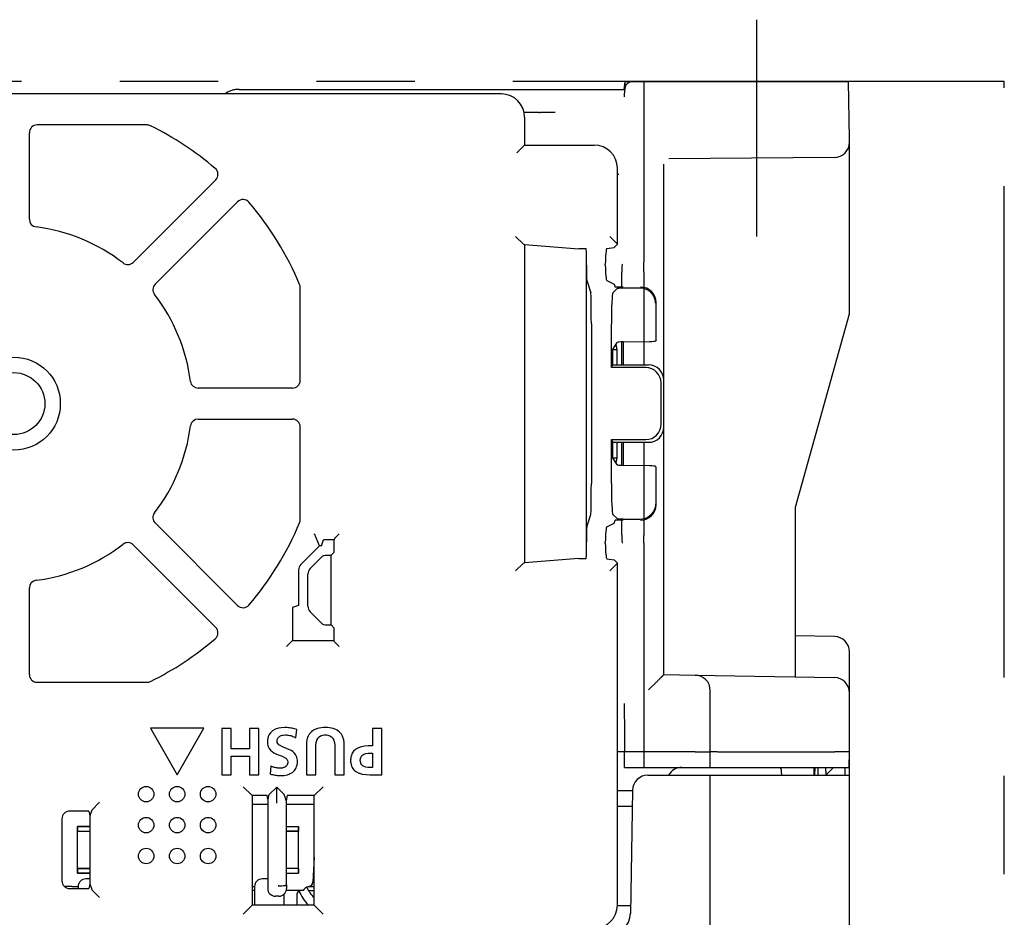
# Model space of a CAD drawing. Header units: millimetres. Extents: x 35 to 906, y -220 to 647.
# Tile 30 of 35: x 369 to 433, y 589 to 647. Entities that reach past the tile are written whole.
import ezdxf

# ---------------------------------------------------------------- set-up
doc = ezdxf.new("R2010")
doc.units = ezdxf.units.MM
doc.linetypes.add('PHANTOMX2', pattern=[127, 63.5, -12.7, 12.7, -12.7, 12.7, -12.7])
for name, color, linetype in [('10', 3, 'CONTINUOUS'), ('12', 7, 'CONTINUOUS'), ('18', 1, 'PHANTOMX2')]:
    doc.layers.add(name, color=color, linetype=linetype)

msp = doc.modelspace()

# ---------------------------------------------------------------- linework, layer by layer
at = {"layer": '10'}
for p, q in [((407.959, 642.574), (408.015, 643.074)), ((407.98, 642.082), (408.015, 643.074)), ((408.015, 643.074), (422.45, 643.074)), ((409.215, 643.074), (409.215, 632.431)), ((422.515, 639.374), (422.45, 643.074)), ((400.015, 642.274), (337.015, 642.274)), ((383.068, 642.574), (407.997, 642.574)), ((401.936, 641.074), (401.484, 641.074)), ((401.515, 640.774), (401.515, 638.974)), ((402.436, 641.074), (402.495, 641.074)), ((377.117, 640.274), (370.015, 640.274)), ((369.515, 634.179), (369.515, 639.774)), ((401.014, 638.473), (401.515, 638.974)), ((401.515, 638.974), (406.015, 638.974)), ((422.515, 628.074), (422.515, 639.374)), ((421.524, 638.17), (410.846, 638.076)), ((410.515, 604.773), (410.515, 637.745)), ((407.515, 632.579), (407.515, 637.474)), ((381.556, 636.729), (376.226, 631.399)), ((377.64, 629.985), (382.97, 635.315)), ((401.435, 632.58), (400.936, 633.079)), ((407.513, 632.58), (407.014, 633.079)), ((401.436, 632.579), (401.515, 632.553)), ((401.515, 632.553), (401.515, 611.994)), ((401.515, 632.553), (405.015, 632.274)), ((407.515, 632.579), (407.301, 632.365)), ((407.514, 632.579), (407.515, 632.579)), ((405.5, 632.274), (405.015, 632.274)), ((406.839, 632.291), (407.301, 632.365)), ((405.515, 613.256), (405.515, 631.291)), ((406.732, 631.223), (406.732, 631.291)), ((407.814, 631.27), (407.866, 631.271)), ((409.215, 631.29), (409.215, 631.414)), ((407.805, 629.802), (407.805, 630.77)), ((409.215, 630.791), (409.215, 624.774)), ((405.531, 630.224), (405.796, 629.43)), ((406.835, 630.224), (407.301, 629.999)), ((407.301, 629.999), (407.366, 629.802)), ((387.015, 623.774), (387.015, 629.774)), ((407.494, 629.703), (407.221, 629.43)), ((407.875, 629.802), (407.366, 629.802)), ((408.953, 629.738), (407.896, 629.727)), ((410.015, 626.386), (410.015, 628.803)), ((419.015, 615.574), (422.515, 628.074)), ((405.829, 627.432), (405.829, 617.115)), ((407.122, 624.599), (407.122, 627.432)), ((407.227, 625.774), (407.494, 626.221)), ((407.489, 625.774), (407.423, 626.102)), ((407.805, 624.774), (407.805, 626.259)), ((407.875, 626.261), (407.875, 624.774)), ((407.896, 626.261), (409.581, 626.291)), ((410.015, 626.386), (409.982, 626.331)), ((407.227, 624.774), (407.227, 625.774)), ((407.227, 625.774), (407.489, 625.774)), ((407.489, 624.774), (407.489, 625.774)), ((407.122, 624.599), (407.227, 624.774)), ((409.344, 624.599), (407.122, 624.599)), ((407.227, 624.774), (409.519, 624.774)), ((410.34, 620.945), (410.34, 623.602)), ((386.515, 623.274), (380.42, 623.274)), ((380.42, 621.274), (386.515, 621.274)), ((387.015, 614.774), (387.015, 620.774)), ((407.122, 617.115), (407.122, 619.949)), ((407.122, 619.949), (409.344, 619.949)), ((407.122, 619.949), (407.227, 619.774)), ((407.227, 618.774), (407.227, 619.774)), ((407.227, 619.774), (409.519, 619.774)), ((407.489, 618.774), (407.489, 619.774)), ((407.805, 618.288), (407.805, 619.774)), ((407.875, 619.774), (407.875, 618.286)), ((409.215, 619.774), (409.215, 613.756)), ((407.227, 618.774), (407.489, 618.774)), ((407.494, 618.326), (407.227, 618.774)), ((407.423, 618.445), (407.489, 618.774)), ((409.581, 618.256), (407.896, 618.286)), ((410.015, 618.161), (409.982, 618.216)), ((410.015, 615.744), (410.015, 618.161)), ((419.015, 604.625), (419.015, 615.574)), ((405.531, 614.323), (405.796, 615.118)), ((407.494, 614.844), (407.221, 615.118)), ((407.301, 614.548), (407.366, 614.745)), ((407.875, 614.745), (407.366, 614.745)), ((407.805, 613.777), (407.805, 614.745)), ((407.896, 614.82), (408.953, 614.809)), ((382.97, 609.232), (377.64, 614.562)), ((406.835, 614.323), (407.301, 614.548)), ((388.263, 613.08), (387.939, 613.863)), ((388.384, 613.08), (388.515, 613.474)), ((389.211, 613.474), (388.515, 613.474)), ((389.241, 613.563), (389.211, 613.474)), ((389.211, 612.67), (389.211, 613.474)), ((389.241, 613.563), (389.541, 613.863)), ((376.226, 613.148), (381.556, 607.818)), ((388.263, 613.08), (387.054, 611.871)), ((388.384, 613.08), (388.263, 613.08)), ((406.732, 613.256), (406.732, 613.325)), ((407.866, 613.276), (407.814, 613.277)), ((409.215, 613.257), (409.215, 613.133)), ((388.368, 612.327), (387.661, 611.62)), ((388.722, 612.474), (389.015, 612.474)), ((389.015, 612.474), (389.211, 612.67)), ((389.015, 607.974), (389.015, 612.474)), ((405.015, 612.274), (401.515, 611.994)), ((405.015, 612.274), (405.5, 612.274)), ((406.839, 612.256), (407.301, 612.182)), ((407.301, 612.182), (407.515, 611.968)), ((409.215, 612.133), (409.215, 598.774)), ((386.908, 611.518), (386.908, 609.242)), ((401.435, 611.967), (400.936, 611.468)), ((401.436, 611.968), (401.515, 611.994)), ((407.513, 611.967), (407.014, 611.468)), ((407.515, 611.968), (407.514, 611.968)), ((407.515, 589.873), (407.515, 611.968)), ((387.515, 609.181), (387.515, 611.266)), ((369.515, 604.773), (369.515, 610.368)), ((386.908, 609.242), (386.515, 609.111)), ((386.515, 609.111), (386.515, 606.974)), ((387.661, 608.827), (388.368, 608.12)), ((388.722, 607.974), (389.015, 607.974)), ((389.015, 607.974), (389.211, 607.777)), ((389.211, 606.974), (389.211, 607.777)), ((421.532, 607.23), (419.015, 607.274)), ((386.125, 606.584), (386.515, 606.974)), ((386.515, 606.974), (389.211, 606.974)), ((389.241, 606.884), (389.211, 606.974)), ((389.241, 606.884), (389.541, 606.584)), ((422.515, 497.874), (422.515, 606.23)), ((410.515, 604.774), (412.532, 604.738)), ((412.533, 604.738), (421.532, 604.581)), ((370.015, 604.274), (377.117, 604.274)), ((413.515, 599.774), (413.515, 603.738)), ((377.331, 601.298), (379.063, 598.297)), ((380.796, 601.298), (377.331, 601.298)), ((379.063, 598.297), (380.796, 601.298)), ((381.944, 601.297), (381.944, 598.298)), ((382.545, 601.297), (381.944, 601.297)), ((382.545, 599.982), (382.545, 601.297)), ((383.748, 601.297), (383.748, 599.982)), ((384.349, 601.297), (383.748, 601.297)), ((384.349, 598.298), (384.349, 601.297)), ((385.568, 601.293), (385.399, 601.235)), ((385.59, 601.299), (385.568, 601.293)), ((385.793, 601.335), (385.59, 601.299)), ((386.021, 601.348), (385.793, 601.335)), ((386.099, 601.347), (386.021, 601.348)), ((386.177, 601.344), (386.099, 601.347)), ((386.255, 601.338), (386.177, 601.344)), ((386.333, 601.33), (386.255, 601.338)), ((386.41, 601.319), (386.333, 601.33)), ((386.417, 601.318), (386.41, 601.319)), ((386.493, 601.303), (386.417, 601.318)), ((386.569, 601.287), (386.493, 601.303)), ((386.645, 601.268), (386.569, 601.287)), ((386.79, 601.232), (386.645, 601.268)), ((388.071, 601.268), (387.913, 601.201)), ((388.123, 601.284), (388.071, 601.268)), ((388.24, 601.312), (388.123, 601.284)), ((388.365, 601.332), (388.24, 601.312)), ((388.498, 601.344), (388.365, 601.332)), ((388.567, 601.347), (388.498, 601.344)), ((388.638, 601.348), (388.567, 601.347)), ((388.71, 601.347), (388.638, 601.348)), ((388.779, 601.344), (388.71, 601.347)), ((388.912, 601.332), (388.779, 601.344)), ((389.037, 601.312), (388.912, 601.332)), ((389.154, 601.284), (389.037, 601.312)), ((389.206, 601.268), (389.154, 601.284)), ((389.364, 601.201), (389.206, 601.268)), ((391.68, 601.297), (391.68, 600.158)), ((392.282, 601.297), (391.68, 601.297)), ((392.282, 598.298), (392.282, 601.297)), ((407.962, 601.409), (407.962, 599.773)), ((384.919, 600.669), (384.902, 600.56)), ((384.948, 600.769), (384.919, 600.669)), ((384.986, 600.861), (384.948, 600.769)), ((385.006, 600.897), (384.986, 600.861)), ((385.092, 601.017), (385.006, 600.897)), ((385.2, 601.118), (385.092, 601.017)), ((385.231, 601.141), (385.2, 601.118)), ((385.369, 601.221), (385.231, 601.141)), ((385.399, 601.235), (385.369, 601.221)), ((385.552, 600.625), (385.574, 600.664)), ((385.574, 600.664), (385.631, 600.73)), ((385.631, 600.73), (385.704, 600.784)), ((385.704, 600.784), (385.787, 600.825)), ((385.787, 600.825), (385.876, 600.853)), ((385.876, 600.853), (385.911, 600.861)), ((385.911, 600.861), (386.055, 600.876)), ((386.055, 600.876), (386.126, 600.874)), ((386.126, 600.874), (386.196, 600.867)), ((386.196, 600.867), (386.266, 600.857)), ((386.266, 600.857), (386.336, 600.843)), ((386.336, 600.843), (386.405, 600.825)), ((386.405, 600.825), (386.474, 600.804)), ((386.474, 600.804), (386.541, 600.78)), ((386.541, 600.78), (386.607, 600.753)), ((386.607, 600.753), (386.671, 600.723)), ((386.671, 600.723), (386.734, 600.691)), ((386.734, 600.691), (386.79, 601.232)), ((387.497, 600.73), (387.448, 600.561)), ((387.521, 600.788), (387.497, 600.73)), ((387.599, 600.926), (387.521, 600.788)), ((387.63, 600.969), (387.599, 600.926)), ((387.738, 601.082), (387.63, 600.969)), ((387.865, 601.174), (387.738, 601.082)), ((387.913, 601.201), (387.865, 601.174)), ((388.094, 600.53), (388.155, 600.644)), ((388.155, 600.644), (388.161, 600.654)), ((388.161, 600.654), (388.239, 600.743)), ((388.239, 600.743), (388.336, 600.81)), ((388.336, 600.81), (388.347, 600.815)), ((388.347, 600.815), (388.41, 600.841)), ((388.41, 600.841), (388.48, 600.86)), ((388.48, 600.86), (388.556, 600.872)), ((388.556, 600.872), (388.596, 600.875)), ((388.596, 600.875), (388.638, 600.876)), ((388.638, 600.876), (388.681, 600.875)), ((388.681, 600.875), (388.721, 600.872)), ((388.721, 600.872), (388.797, 600.86)), ((388.797, 600.86), (388.866, 600.841)), ((388.866, 600.841), (388.93, 600.815)), ((388.93, 600.815), (388.94, 600.81)), ((388.94, 600.81), (389.037, 600.743)), ((389.037, 600.743), (389.115, 600.654)), ((389.115, 600.654), (389.122, 600.644)), ((389.122, 600.644), (389.182, 600.53)), ((389.412, 601.174), (389.364, 601.201)), ((389.539, 601.082), (389.412, 601.174)), ((389.646, 600.969), (389.539, 601.082)), ((389.678, 600.926), (389.646, 600.969)), ((389.755, 600.788), (389.678, 600.926)), ((389.779, 600.73), (389.755, 600.788)), ((389.829, 600.561), (389.779, 600.73)), ((384.897, 600.502), (384.896, 600.442)), ((384.896, 600.442), (384.897, 600.395)), ((384.902, 600.56), (384.897, 600.502)), ((384.897, 600.395), (384.899, 600.351)), ((384.899, 600.351), (384.91, 600.267)), ((384.91, 600.267), (384.928, 600.19)), ((384.928, 600.19), (384.952, 600.118)), ((384.952, 600.118), (385.017, 599.993)), ((385.523, 600.514), (385.526, 600.538)), ((385.523, 600.489), (385.523, 600.514)), ((385.526, 600.438), (385.523, 600.489)), ((385.526, 600.538), (385.536, 600.583)), ((385.537, 600.391), (385.526, 600.438)), ((385.536, 600.583), (385.552, 600.625)), ((385.579, 600.309), (385.537, 600.391)), ((385.644, 600.24), (385.579, 600.309)), ((385.728, 600.18), (385.644, 600.24)), ((385.874, 600.107), (385.728, 600.18)), ((385.939, 600.08), (385.874, 600.107)), ((386.18, 599.983), (385.939, 600.08)), ((387.42, 600.365), (387.414, 600.214)), ((387.414, 600.214), (387.414, 598.298)), ((387.448, 600.561), (387.42, 600.365)), ((388.015, 600.029), (388.021, 600.192)), ((388.015, 598.298), (388.015, 600.029)), ((388.021, 600.192), (388.048, 600.377)), ((388.048, 600.377), (388.091, 600.522)), ((388.091, 600.522), (388.094, 600.53)), ((389.182, 600.53), (389.185, 600.522)), ((389.185, 600.522), (389.229, 600.377)), ((389.229, 600.377), (389.255, 600.192)), ((389.255, 600.192), (389.261, 600.029)), ((389.261, 600.029), (389.261, 598.298)), ((389.857, 600.365), (389.829, 600.561)), ((389.862, 600.214), (389.857, 600.365)), ((389.862, 598.298), (389.862, 600.214)), ((390.743, 600.025), (390.607, 599.944)), ((390.778, 600.041), (390.743, 600.025)), ((390.945, 600.1), (390.778, 600.041)), ((390.974, 600.108), (390.945, 600.1)), ((391.178, 600.145), (390.974, 600.108)), ((391.411, 600.158), (391.178, 600.145)), ((391.68, 600.158), (391.411, 600.158)), ((383.748, 599.982), (382.545, 599.982)), ((382.545, 598.298), (382.545, 599.51)), ((382.545, 599.51), (383.748, 599.51)), ((383.748, 599.51), (383.748, 598.298)), ((385.017, 599.993), (385.101, 599.887)), ((385.101, 599.887), (385.2, 599.798)), ((385.2, 599.798), (385.311, 599.724)), ((385.311, 599.724), (385.489, 599.634)), ((385.489, 599.634), (385.553, 599.607)), ((385.553, 599.607), (385.794, 599.513)), ((385.794, 599.513), (385.849, 599.491)), ((385.849, 599.491), (386.005, 599.418)), ((386.005, 599.418), (386.085, 599.366)), ((386.085, 599.366), (386.153, 599.3)), ((386.241, 599.957), (386.18, 599.983)), ((386.421, 599.867), (386.241, 599.957)), ((386.532, 599.794), (386.421, 599.867)), ((386.632, 599.707), (386.532, 599.794)), ((386.716, 599.604), (386.632, 599.707)), ((386.781, 599.48), (386.716, 599.604)), ((386.805, 599.41), (386.781, 599.48)), ((386.822, 599.334), (386.805, 599.41)), ((390.294, 599.447), (390.277, 599.331)), ((390.323, 599.553), (390.294, 599.447)), ((390.361, 599.649), (390.323, 599.553)), ((390.383, 599.692), (390.361, 599.649)), ((390.467, 599.814), (390.383, 599.692)), ((390.573, 599.918), (390.467, 599.814)), ((390.607, 599.944), (390.573, 599.918)), ((390.902, 599.301), (390.911, 599.358)), ((390.911, 599.358), (390.925, 599.409)), ((390.925, 599.409), (390.945, 599.456)), ((390.945, 599.456), (391, 599.533)), ((391, 599.533), (391.071, 599.593)), ((391.071, 599.593), (391.157, 599.636)), ((391.157, 599.636), (391.254, 599.665)), ((391.254, 599.665), (391.404, 599.684)), ((391.404, 599.684), (391.47, 599.686)), ((391.47, 599.686), (391.68, 599.686)), ((391.68, 599.686), (391.68, 598.771)), ((407.962, 599.773), (407.515, 599.773)), ((407.962, 599.773), (408.006, 599.773)), ((407.98, 598.774), (407.962, 599.773)), ((412.532, 599.774), (408.006, 599.773)), ((413.497, 598.774), (413.515, 599.774)), ((413.989, 599.774), (421.567, 599.774)), ((422.497, 598.774), (422.515, 599.774)), ((385.127, 598.848), (385.072, 598.354)), ((385.185, 598.825), (385.127, 598.848)), ((385.244, 598.803), (385.185, 598.825)), ((385.273, 598.794), (385.244, 598.803)), ((385.333, 598.776), (385.273, 598.794)), ((385.394, 598.76), (385.333, 598.776)), ((385.456, 598.747), (385.394, 598.76)), ((385.518, 598.736), (385.456, 598.747)), ((385.58, 598.728), (385.518, 598.736)), ((385.643, 598.723), (385.58, 598.728)), ((385.705, 598.72), (385.643, 598.723)), ((385.808, 598.723), (385.738, 598.719)), ((385.878, 598.734), (385.808, 598.723)), ((385.898, 598.739), (385.878, 598.734)), ((385.966, 598.76), (385.898, 598.739)), ((386.03, 598.792), (385.966, 598.76)), ((386.051, 598.805), (386.03, 598.792)), ((386.105, 598.851), (386.051, 598.805)), ((386.15, 598.907), (386.105, 598.851)), ((386.165, 598.933), (386.15, 598.907)), ((386.153, 599.3), (386.155, 599.298)), ((386.155, 599.298), (386.195, 599.225)), ((386.192, 598.999), (386.165, 598.933)), ((386.206, 599.069), (386.192, 598.999)), ((386.195, 599.225), (386.21, 599.143)), ((386.21, 599.136), (386.206, 599.069)), ((386.21, 599.143), (386.21, 599.136)), ((386.729, 598.701), (386.748, 598.736)), ((386.748, 598.736), (386.786, 598.829)), ((386.786, 598.829), (386.814, 598.93)), ((386.814, 598.93), (386.831, 599.041)), ((386.833, 599.251), (386.822, 599.334)), ((386.831, 599.041), (386.836, 599.1)), ((386.836, 599.207), (386.833, 599.251)), ((386.837, 599.162), (386.836, 599.207)), ((386.836, 599.1), (386.837, 599.162)), ((390.273, 599.269), (390.271, 599.205)), ((390.271, 599.205), (390.273, 599.139)), ((390.277, 599.331), (390.273, 599.269)), ((390.273, 599.139), (390.278, 599.076)), ((390.278, 599.076), (390.298, 598.96)), ((390.298, 598.96), (390.331, 598.855)), ((390.331, 598.855), (390.375, 598.76)), ((390.375, 598.76), (390.458, 598.642)), ((390.899, 599.271), (390.902, 599.301)), ((390.899, 599.239), (390.899, 599.271)), ((390.899, 599.207), (390.899, 599.239)), ((390.902, 599.176), (390.899, 599.207)), ((390.91, 599.119), (390.902, 599.176)), ((390.925, 599.067), (390.91, 599.119)), ((390.944, 599.019), (390.925, 599.067)), ((390.998, 598.938), (390.944, 599.019)), ((391.068, 598.874), (390.998, 598.938)), ((391.153, 598.827), (391.068, 598.874)), ((391.25, 598.795), (391.153, 598.827)), ((391.395, 598.773), (391.25, 598.795)), ((391.47, 598.771), (391.395, 598.773)), ((391.68, 598.771), (391.47, 598.771)), ((407.98, 598.774), (422.515, 598.774)), ((418.084, 598.773), (418.11, 598.274)), ((420.215, 598.774), (420.206, 598.274)), ((420.28, 598.274), (420.284, 598.774)), ((420.48, 598.274), (420.484, 598.774)), ((421.484, 598.774), (420.98, 598.274)), ((420.984, 598.524), (420.986, 598.774)), ((422.215, 598.774), (422.215, 598.274)), ((381.944, 598.298), (382.545, 598.298)), ((383.748, 598.298), (384.349, 598.298)), ((385.072, 598.354), (385.098, 598.346)), ((385.098, 598.346), (385.168, 598.325)), ((385.168, 598.325), (385.239, 598.307)), ((385.239, 598.307), (385.31, 598.292)), ((385.31, 598.292), (385.382, 598.279)), ((385.382, 598.279), (385.454, 598.268)), ((385.454, 598.268), (385.526, 598.26)), ((385.526, 598.26), (385.599, 598.253)), ((385.599, 598.253), (385.644, 598.251)), ((385.644, 598.251), (385.716, 598.248)), ((385.738, 598.719), (385.705, 598.72)), ((385.716, 598.248), (385.789, 598.247)), ((385.789, 598.247), (385.986, 598.259)), ((385.986, 598.259), (386.176, 598.296)), ((386.176, 598.296), (386.19, 598.3)), ((386.19, 598.3), (386.353, 598.36)), ((386.353, 598.36), (386.377, 598.371)), ((386.377, 598.371), (386.511, 598.453)), ((386.511, 598.453), (386.538, 598.474)), ((386.538, 598.474), (386.645, 598.578)), ((386.645, 598.578), (386.729, 598.701)), ((387.414, 598.298), (388.015, 598.298)), ((389.261, 598.298), (389.862, 598.298)), ((390.458, 598.642), (390.495, 598.603)), ((390.495, 598.603), (390.607, 598.51)), ((390.607, 598.51), (390.651, 598.483)), ((390.651, 598.483), (390.799, 598.411)), ((390.799, 598.411), (390.839, 598.396)), ((390.839, 598.396), (391.026, 598.344)), ((391.026, 598.344), (391.05, 598.339)), ((391.05, 598.339), (391.283, 598.308)), ((391.283, 598.308), (391.521, 598.298)), ((391.521, 598.298), (392.282, 598.298)), ((409.489, 598.274), (422.515, 598.274)), ((413.515, 504.574), (413.515, 598.274)), ((383.915, 596.949), (383.336, 597.528)), ((385.02, 597.029), (385.499, 597.507)), ((385.499, 596.467), (385.499, 597.507)), ((385.499, 597.507), (385.978, 597.029)), ((387.915, 596.949), (388.494, 597.528)), ((383.915, 596.949), (383.915, 589.874)), ((384.876, 596.949), (383.915, 596.949)), ((384.915, 596.713), (384.876, 596.949)), ((384.94, 596.788), (385.02, 597.028)), ((385.02, 597.028), (385.02, 597.029)), ((385.979, 597.028), (385.978, 597.029)), ((386.058, 596.788), (385.979, 597.028)), ((386.17, 596.949), (386.115, 596.618)), ((387.915, 596.949), (386.17, 596.949)), ((387.915, 589.874), (387.915, 596.949)), ((407.515, 597.291), (408.489, 597.291)), ((408.489, 597.291), (408.35, 589.347)), ((373.552, 596.021), (374.051, 596.521)), ((384.915, 596.374), (383.915, 596.374)), ((384.939, 596.786), (384.915, 596.713)), ((384.915, 596.713), (384.915, 590.953)), ((384.939, 596.786), (384.94, 596.788)), ((386.059, 596.786), (386.058, 596.788)), ((386.115, 596.618), (386.059, 596.786)), ((386.115, 596.618), (386.115, 594.949)), ((387.915, 596.374), (386.115, 596.374)), ((407.515, 596.274), (408.471, 596.274)), ((373.36, 595.949), (372.114, 595.949)), ((373.36, 595.949), (373.415, 595.649)), ((373.551, 596.02), (373.415, 595.649)), ((373.415, 595.649), (373.415, 594.949)), ((371.615, 595.449), (371.615, 591.448)), ((372.615, 591.949), (372.615, 594.949)), ((373.415, 594.949), (372.615, 594.949)), ((372.615, 594.949), (372.617, 594.947)), ((372.617, 594.947), (372.617, 594.65)), ((372.617, 594.947), (373.417, 594.947)), ((373.415, 594.949), (373.417, 594.947)), ((373.417, 594.947), (373.417, 594.65)), ((386.115, 594.949), (386.113, 594.947)), ((386.113, 594.947), (386.113, 594.65)), ((386.113, 594.947), (386.913, 594.947)), ((386.115, 594.949), (386.915, 594.949)), ((386.915, 594.949), (386.913, 594.947)), ((386.913, 594.947), (386.913, 594.65)), ((386.915, 591.949), (386.915, 594.949)), ((372.617, 594.65), (372.615, 594.649)), ((372.615, 594.649), (373.415, 594.649)), ((372.617, 594.65), (373.417, 594.65)), ((373.417, 594.65), (373.415, 594.649)), ((373.415, 594.649), (373.415, 592.249)), ((386.113, 594.65), (386.913, 594.65)), ((386.113, 594.65), (386.115, 594.649)), ((386.115, 594.649), (386.115, 592.249)), ((386.915, 594.649), (386.115, 594.649)), ((386.913, 594.65), (386.915, 594.649)), ((387.915, 592.982), (387.83, 591.358)), ((372.617, 592.247), (372.615, 592.249)), ((372.615, 592.249), (373.415, 592.249)), ((372.617, 591.95), (372.615, 591.949)), ((373.415, 591.949), (372.615, 591.949)), ((372.617, 592.247), (372.617, 591.95)), ((373.417, 592.247), (372.617, 592.247)), ((372.617, 591.95), (373.417, 591.95)), ((373.415, 592.249), (373.417, 592.247)), ((373.417, 591.95), (373.415, 591.949)), ((373.415, 591.949), (373.415, 591.249)), ((373.417, 592.247), (373.417, 591.95)), ((386.115, 592.249), (386.113, 592.247)), ((386.113, 592.247), (386.113, 591.95)), ((386.913, 592.247), (386.113, 592.247)), ((386.113, 591.95), (386.913, 591.95)), ((386.113, 591.95), (386.115, 591.949)), ((386.915, 592.249), (386.115, 592.249)), ((386.115, 591.949), (386.115, 591.249)), ((386.115, 591.949), (386.915, 591.949)), ((386.913, 592.247), (386.915, 592.249)), ((386.913, 592.247), (386.913, 591.95)), ((386.913, 591.95), (386.915, 591.949)), ((373.415, 591.574), (373.165, 591.574)), ((373.415, 591.249), (373.36, 590.949)), ((373.415, 591.249), (373.551, 590.877)), ((384.915, 591.574), (384.565, 591.574)), ((385.631, 591.128), (385.583, 591.128)), ((386.115, 591.249), (386.083, 591.154)), ((386.115, 591.249), (386.13, 591.154)), ((386.13, 591.154), (386.13, 591.154)), ((386.13, 591.154), (386.13, 590.953)), ((372.248, 591.074), (371.784, 591.074)), ((372.114, 590.949), (373.36, 590.949)), ((372.248, 591.074), (372.665, 591.074)), ((372.665, 591.074), (372.665, 590.949)), ((373.552, 590.876), (374.051, 590.377)), ((383.915, 591.074), (384.065, 591.074)), ((384.065, 590.824), (383.915, 590.824)), ((384.065, 591.074), (384.065, 589.889)), ((385.191, 590.506), (385.191, 590.506)), ((385.631, 590.453), (385.415, 590.453)), ((385.965, 590.581), (385.965, 589.889)), ((387.202, 590.824), (386.113, 590.824)), ((386.815, 589.889), (386.815, 590.624)), ((387.55, 590.824), (387.915, 590.824)), ((387.569, 591.074), (387.915, 591.074)), ((387.594, 591.08), (387.597, 591.081)), ((383.336, 589.294), (383.915, 589.874)), ((383.915, 589.889), (387.915, 589.889)), ((388.494, 589.294), (387.915, 589.874)), ((408.359, 589.824), (407.513, 589.824))]:
    msp.add_line(p, q, dxfattribs=at)
msp.add_lwpolyline([(418.013, 598.774), (418.02, 598.767), (418.034, 598.753), (418.048, 598.735), (418.061, 598.712), (418.074, 598.686), (418.084, 598.655), (418.091, 598.622), (418.093, 598.597)], dxfattribs=at)
for centre, radius in [((368.515, 622.274), 3), ((368.515, 622.274), 2), ((377.063, 597.047), 0.5), ((379.063, 597.047), 0.5), ((381.063, 597.047), 0.5), ((377.063, 595.047), 0.5), ((379.063, 595.047), 0.5), ((381.063, 595.047), 0.5), ((377.063, 593.047), 0.5), ((379.063, 593.047), 0.5), ((381.063, 593.047), 0.5)]:
    msp.add_circle(centre, radius, dxfattribs=at)
for centre, radius, start, end in [((408.498, 642.574), 0.5, 90, 178), ((400.016, 640.775), 1.499, 0.04193, 89.95807), ((370.014, 639.774), 0.5, 90.0272, 179.96963), ((377.117, 639.774), 0.5, 63.83554, 89.98797), ((368.515, 622.274), 20, 49.40955, 63.82352), ((406.016, 637.475), 1.499, 0.04193, 89.95807), ((421.515, 639.17), 1, 270.5, 0), ((381.203, 637.082), 0.5, 314.974, 49.46929), ((383.323, 634.961), 0.5, 40.61707, 134.97006), ((368.515, 622.274), 20, 22.61946, 40.59045), ((370.014, 634.179), 0.499, 180.0081, 262.81403), ((368.515, 622.274), 11.5, 52.17947, 82.82053), ((375.873, 631.752), 0.499, 232.14927, 315.03021), ((377.993, 629.632), 0.499, 135.0081, 217.81403), ((386.515, 629.774), 0.5, 0.01038, 22.60908), ((368.515, 622.274), 11.5, 7.17947, 37.82053), ((380.42, 623.773), 0.499, 187.14927, 270.03021), ((386.515, 623.773), 0.5, 269.97792, 0.05139), ((380.42, 620.774), 0.499, 90.00941, 172.81272), ((386.515, 620.774), 0.5, 0.0272, 89.96963), ((368.515, 622.274), 11.5, 322.17947, 352.82053), ((377.993, 614.915), 0.499, 142.14927, 225.03021), ((386.515, 614.773), 0.5, 337.39092, 359.98962), ((368.515, 622.274), 20, 319.40955, 337.38054), ((368.515, 622.274), 11.5, 277.17947, 307.82053), ((375.873, 612.795), 0.499, 45.00941, 127.81272), ((370.014, 610.368), 0.499, 97.14927, 180.03021), ((383.323, 609.586), 0.5, 224.974, 319.46929), ((381.203, 607.465), 0.5, 310.61707, 44.97005), ((368.515, 622.274), 20, 296.17648, 310.59045), ((421.515, 606.23), 1, 0, 89), ((370.014, 604.773), 0.5, 179.97792, 270.05139), ((412.515, 603.738), 1, 0, 89), ((421.515, 603.581), 1, 0, 89), ((377.117, 604.773), 0.5, 270.01203, 296.16446), ((411.683, 597.774), 1, 90, 149.97333), ((409.489, 597.274), 1, 90, 179), ((373.165, 591.074), 0.5, 90, 180), ((384.565, 591.074), 0.5, 90, 180), ((387.53, 591.374), 0.3, 282.87971, 357), ((385.415, 590.953), 0.5, 179.99235, 270), ((385.631, 590.953), 0.5, 270.00218, 359.99782), ((387.015, 590.624), 0.2, 90, 180), ((389.29, 591.674), 2.5, 200.20442, 225.56284), ((387.633, 590.57), 0.5, 111.90412, 149.55074), ((389.282, 591.824), 2, 203.28051, 226.87268), ((387.82, 590.106), 1, 103.05666, 111.90412), ((406.016, 589.873), 1.499, 270.04193, 359.95807), ((406.851, 589.374), 1.5, 270, 359)]:
    msp.add_arc(centre, radius, start, end, dxfattribs=at)
for centre, major_axis, ratio, start_param, end_param in [((400.389, 641.148), (1.509, -0.503), 0.667019, 2.032788, 2.034005), ((400.389, 641.148), (-0.503, 1.509), 0.667019, -2.034005, -2.032788), ((406.389, 637.848), (1.509, -0.503), 0.667019, 2.032788, 2.034005), ((406.389, 637.848), (-0.503, 1.509), 0.667019, -2.034005, -2.032788), ((401.436, 633.079), (0, 0.5), 0.052408, -3.193953, -3.159046), ((407.515, 633.079), (0, 0.5), 0.052408, -3.193953, -3.159046), ((405.497, 631.291), (0, 1), 0.017455, 4.712389, 6.265732), ((406.841, 631.291), (0, 1), 0.108696, 0.017453, 1.570796), ((405.532, 631.223), (0, 1), 0.017455, -4.712389, -3.193953), ((406.841, 631.223), (0, 1), 0.108696, -4.712389, -3.193953), ((407.814, 630.77), (0, 0.5), 0.01745, 0.000305, 1.570796), ((405.794, 627.432), (0, 2), 0.017455, -1.570796, -0.05236), ((407.227, 627.432), (0, 2), 0.052408, 0.05236, 1.570796), ((407.994, 629.702), (0.5, 0), 0.052408, 1.768192, 3.089233), ((408.95, 628.737), (0.913, 0.444), 0.983203, 0.451184, 1.121764), ((409.013, 628.801), (0.709, 0.709), 0.997265, -0.784029, 0.784029), ((407.994, 626.219), (0.5, 0), 0.087489, 1.768192, 3.089233), ((409.483, 626.334), (0.5, 0), 0.087489, -1.373401, -0.05236), ((409.336, 623.595), (0.712, 0.712), 0.992433, -0.7816, 0.7816), ((409.511, 623.77), (0.712, 0.712), 0.992433, -0.7816, 0.7816), ((409.336, 620.952), (-0.712, 0.712), 0.992433, 2.359993, 3.923193), ((409.511, 620.777), (-0.712, 0.712), 0.992433, -3.923193, -2.359993), ((407.994, 618.329), (0.5, 0), 0.087489, -3.089233, -1.768192), ((409.483, 618.213), (0.5, 0), 0.087489, 0.05236, 1.373401), ((405.794, 617.115), (0, 2), 0.017455, -3.089233, -1.570796), ((407.227, 617.115), (0, 2), 0.052408, -4.712389, -3.193953), ((409.013, 615.747), (-0.709, 0.709), 0.997265, -3.925621, -2.357564), ((407.994, 614.846), (0.5, 0), 0.052408, -3.089233, -1.768192), ((408.95, 615.81), (0.913, -0.444), 0.983203, -1.121764, -0.451184), ((405.532, 613.325), (0, 1), 0.017455, 0.05236, 1.570796), ((406.841, 613.325), (0, 1), 0.108696, 0.05236, 1.570796), ((389.541, 613.563), (0.3, 0), 0.052408, 3.089233, 3.124139), ((407.814, 613.777), (0, 0.5), 0.01745, 1.570796, 3.141288), ((405.497, 613.256), (0, 1), 0.017455, 3.159046, 4.712389), ((406.841, 613.256), (0, 1), 0.108696, -4.712389, -3.159046), ((388.722, 611.973), (-0.191, 0.462), 0.999822, -0.392636, 0.392636), ((387.409, 611.518), (0.463, -0.192), 0.998395, 2.749461, 3.533724), ((388.015, 611.266), (0.462, -0.191), 0.999822, 2.748957, 3.534229), ((401.436, 611.468), (0, 0.5), 0.052408, 0.017453, 0.05236), ((407.515, 611.468), (0, 0.5), 0.052408, 0.017453, 0.05236), ((388.015, 609.181), (-0.462, -0.191), 0.999822, -0.392636, 0.392636), ((388.722, 608.474), (0.191, 0.462), 0.999822, 2.748957, 3.534229), ((389.541, 606.884), (0.3, 0), 0.052408, -3.124139, -3.089233), ((421.486, 598.774), (0.437, 0.433), 0.572334, 2.617994, 2.776343), ((372.115, 595.448), (0.371, -0.337), 0.997502, 2.309601, 3.877908), ((374.051, 596.02), (0.5, 0), 0.047619, 3.09401, 3.124139), ((372.115, 591.449), (0.371, 0.337), 0.997502, 2.405277, 3.973584), ((385.583, 591.154), (0.5, 0), 0.052408, -1.570796, -0.017453), ((385.631, 591.154), (0.5, 0), 0.052408, -1.570796, 0), ((374.051, 590.877), (0.5, 0), 0.047619, -3.124139, -3.09401), ((406.389, 589.499), (0.503, 1.509), 0.667019, -1.108805, -1.107588)]:
    msp.add_ellipse(centre, major_axis=major_axis, ratio=ratio, start_param=start_param, end_param=end_param, dxfattribs=at)
for points, knots in [([(383.068, 642.574), (382.987, 642.574), (382.824, 642.561), (382.583, 642.507), (382.348, 642.413), (382.201, 642.325), (382.131, 642.275)], [0, 0, 0, 0, 0.242596, 0.48804, 0.739377, 1, 1, 1, 1]), ([(402.436, 641.074), (402.436, 641.073), (402.435, 641.073), (402.433, 641.073), (402.429, 641.072), (402.425, 641.072), (402.419, 641.072), (402.409, 641.071), (402.394, 641.071), (402.373, 641.071), (402.348, 641.07), (402.318, 641.07), (402.286, 641.07), (402.249, 641.07), (402.196, 641.07), (402.123, 641.071), (402.031, 641.072), (401.968, 641.073), (401.936, 641.074)], [0, 0, 0, 0, 0.002194, 0.006647, 0.013413, 0.022487, 0.033855, 0.047494, 0.081452, 0.12405, 0.17489, 0.233495, 0.299314, 0.37173, 0.450061, 0.62147, 0.807106, 1, 1, 1, 1]), ([(403.495, 641.082), (403.43, 641.083), (403.304, 641.084), (403.121, 641.084), (402.976, 641.084), (402.868, 641.084), (402.796, 641.083), (402.73, 641.083), (402.672, 641.082), (402.621, 641.081), (402.584, 641.08), (402.558, 641.079), (402.543, 641.078), (402.529, 641.078), (402.518, 641.077), (402.509, 641.076), (402.502, 641.075), (402.498, 641.075), (402.496, 641.074), (402.495, 641.074), (402.495, 641.074)], [0, 0, 0, 0, 0.192896, 0.378541, 0.549959, 0.628294, 0.700713, 0.766534, 0.82514, 0.875978, 0.918573, 0.936651, 0.952526, 0.96616, 0.977524, 0.986594, 0.993353, 0.997801, 0.99917, 1, 1, 1, 1]), ([(407.613, 637.072), (407.612, 637.072), (407.609, 637.071), (407.604, 637.071), (407.596, 637.071), (407.585, 637.07), (407.571, 637.07), (407.547, 637.069), (407.528, 637.069), (407.515, 637.069)], [0, 0, 0, 0, 0.027628, 0.083225, 0.166825, 0.278334, 0.417616, 0.584476, 1, 1, 1, 1]), ([(409.215, 632.431), (409.215, 632.366), (409.216, 632.24), (409.217, 632.055), (409.218, 631.884), (409.218, 631.753), (409.218, 631.66), (409.218, 631.6), (409.218, 631.548), (409.217, 631.504), (409.217, 631.469), (409.217, 631.445), (409.216, 631.43), (409.216, 631.423), (409.215, 631.418), (409.215, 631.415), (409.215, 631.414)], [0, 0, 0, 0, 0.190025, 0.373552, 0.543684, 0.694029, 0.759982, 0.818941, 0.87035, 0.913727, 0.948663, 0.974832, 0.984549, 0.991991, 0.997142, 1, 1, 1, 1]), ([(409.215, 630.791), (409.214, 630.823), (409.213, 630.885), (409.212, 630.976), (409.212, 631.06), (409.211, 631.124), (409.211, 631.17), (409.212, 631.199), (409.212, 631.225), (409.212, 631.246), (409.213, 631.263), (409.213, 631.275), (409.214, 631.282), (409.214, 631.286), (409.214, 631.289), (409.215, 631.29), (409.215, 631.29)], [0, 0, 0, 0, 0.190856, 0.37469, 0.544756, 0.694809, 0.760576, 0.819343, 0.870572, 0.913791, 0.948608, 0.974707, 0.984413, 0.991865, 0.997053, 1, 1, 1, 1]), ([(409.982, 628.771), (409.98, 628.839), (409.959, 628.978), (409.882, 629.179), (409.757, 629.37), (409.644, 629.479), (409.581, 629.528)], [0, 0, 0, 0, 0.231952, 0.472255, 0.727006, 1, 1, 1, 1]), ([(409.982, 615.776), (409.98, 615.708), (409.959, 615.569), (409.882, 615.368), (409.757, 615.177), (409.644, 615.068), (409.581, 615.019)], [0, 0, 0, 0, 0.231952, 0.472255, 0.727006, 1, 1, 1, 1]), ([(409.215, 613.257), (409.215, 613.257), (409.214, 613.258), (409.214, 613.261), (409.214, 613.265), (409.213, 613.272), (409.213, 613.284), (409.212, 613.301), (409.212, 613.323), (409.212, 613.348), (409.211, 613.377), (409.211, 613.423), (409.212, 613.487), (409.212, 613.571), (409.213, 613.662), (409.214, 613.725), (409.215, 613.756)], [0, 0, 0, 0, 0.002947, 0.008135, 0.015587, 0.025293, 0.051392, 0.086209, 0.129428, 0.180657, 0.239424, 0.305191, 0.455244, 0.62531, 0.809144, 1, 1, 1, 1]), ([(409.215, 613.133), (409.215, 613.132), (409.215, 613.129), (409.216, 613.124), (409.216, 613.117), (409.216, 613.102), (409.217, 613.079), (409.217, 613.044), (409.218, 613.001), (409.218, 612.95), (409.218, 612.891), (409.218, 612.8), (409.218, 612.671), (409.217, 612.503), (409.216, 612.322), (409.215, 612.197), (409.215, 612.133)], [0, 0, 0, 0, 0.002861, 0.008004, 0.015426, 0.025112, 0.051186, 0.085992, 0.12921, 0.180444, 0.239222, 0.305004, 0.455097, 0.625211, 0.809097, 1, 1, 1, 1]), ([(409.532, 603.791), (409.588, 603.846), (409.699, 603.954), (409.836, 604.09), (409.943, 604.196), (410.021, 604.273), (410.097, 604.348), (410.169, 604.421), (410.238, 604.489), (410.302, 604.553), (410.351, 604.603), (410.388, 604.64), (410.412, 604.665), (410.435, 604.688), (410.455, 604.709), (410.472, 604.727), (410.487, 604.742), (410.497, 604.753), (410.504, 604.76), (410.508, 604.764), (410.511, 604.768), (410.513, 604.77), (410.514, 604.772), (410.515, 604.773), (410.515, 604.773)], [0, 0, 0, 0, 0.168755, 0.334734, 0.415795, 0.495004, 0.571847, 0.645705, 0.715825, 0.781286, 0.840959, 0.86821, 0.893487, 0.916585, 0.937292, 0.95539, 0.970665, 0.982916, 0.987852, 0.991968, 0.995249, 0.997683, 0.999263, 1, 1, 1, 1]), ([(407.954, 602.898), (407.955, 602.779), (407.959, 602.283), (407.962, 601.787), (407.962, 601.409)], [0, 0, 0, 0, 0.238683, 1, 1, 1, 1]), ([(412.532, 599.774), (412.596, 599.773), (412.722, 599.772), (412.877, 599.771), (412.995, 599.771), (413.078, 599.771), (413.155, 599.77), (413.226, 599.77), (413.29, 599.77), (413.347, 599.77), (413.39, 599.771), (413.42, 599.771), (413.44, 599.771), (413.457, 599.771), (413.472, 599.772), (413.485, 599.772), (413.495, 599.772), (413.503, 599.772), (413.507, 599.773), (413.51, 599.773), (413.512, 599.773), (413.513, 599.773), (413.514, 599.773), (413.515, 599.773), (413.515, 599.774)], [0, 0, 0, 0, 0.195988, 0.383944, 0.472683, 0.556804, 0.635512, 0.708068, 0.773789, 0.832054, 0.882317, 0.904296, 0.924104, 0.941692, 0.957021, 0.970055, 0.980763, 0.98912, 0.992412, 0.995109, 0.997213, 0.998722, 0.999641, 1, 1, 1, 1]), ([(413.989, 599.774), (413.957, 599.774), (413.896, 599.774), (413.808, 599.775), (413.738, 599.775), (413.687, 599.775), (413.653, 599.775), (413.622, 599.775), (413.595, 599.775), (413.571, 599.775), (413.554, 599.775), (413.543, 599.775), (413.535, 599.775), (413.529, 599.774), (413.524, 599.774), (413.52, 599.774), (413.518, 599.774), (413.516, 599.774), (413.515, 599.774), (413.515, 599.774), (413.515, 599.774), (413.515, 599.774)], [0, 0, 0, 0, 0.197785, 0.386478, 0.559308, 0.637806, 0.710068, 0.775444, 0.833346, 0.883252, 0.924715, 0.942162, 0.957363, 0.970287, 0.980904, 0.989192, 0.995133, 0.997221, 0.99872, 0.999637, 1, 1, 1, 1]), ([(422.515, 599.774), (422.515, 599.773), (422.514, 599.773), (422.514, 599.773), (422.512, 599.773), (422.51, 599.773), (422.508, 599.773), (422.503, 599.772), (422.496, 599.772), (422.486, 599.772), (422.474, 599.772), (422.459, 599.771), (422.443, 599.771), (422.424, 599.771), (422.395, 599.771), (422.354, 599.77), (422.3, 599.77), (422.238, 599.77), (422.17, 599.77), (422.096, 599.77), (422.016, 599.771), (421.902, 599.771), (421.752, 599.772), (421.63, 599.773), (421.567, 599.774)], [0, 0, 0, 0, 0.000364, 0.00128, 0.002779, 0.004867, 0.007544, 0.010808, 0.019096, 0.029713, 0.042637, 0.057839, 0.075285, 0.094936, 0.116748, 0.166655, 0.224556, 0.289932, 0.362194, 0.440692, 0.52472, 0.613522, 0.802217, 1, 1, 1, 1]), ([(420.994, 598.29), (420.998, 598.298), (421.003, 598.32), (421.004, 598.357), (420.999, 598.405), (420.994, 598.44), (420.99, 598.458)], [0, 0, 0, 0, 0.159012, 0.379581, 0.661916, 1, 1, 1, 1])]:
    msp.add_open_spline(points, degree=3, knots=knots, dxfattribs=at)
at = {"layer": '12'}
msp.add_line((416.515, 633.074), (416.515, 647.074), dxfattribs=at)
at = {"layer": '18', "ltscale": 0.5}
for p, q in [((432.515, 643.074), (304.515, 643.074)), ((432.515, 477.574), (432.515, 643.074))]:
    msp.add_line(p, q, dxfattribs=at)

doc.saveas('drawing.dxf')
